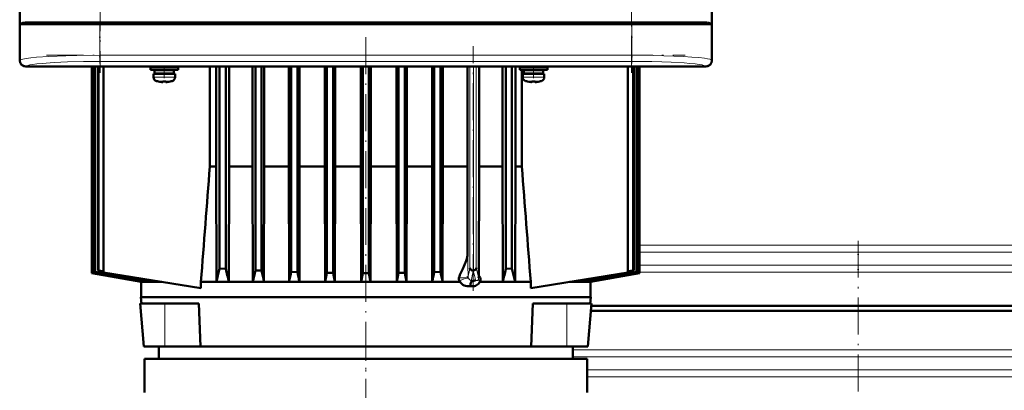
# Model space of a CAD drawing. Extents: x -1438 to 1837, y -1650 to 612.
# Tile 63 of 89: x -136 to 184, y 227 to 347. Entities that reach past the tile are written whole.
import ezdxf

# ---------------------------------------------------------------- set-up
doc = ezdxf.new("R2010")
doc.units = 0
doc.linetypes.add('DASHDOT', pattern=[18.5, 12, -3, 0.5, -3])

msp = doc.modelspace()

# ---------------------------------------------------------------- linework, layer by layer
at = {"color": 7, "linetype": 'DASHDOT', "lineweight": 18}
for p, q in [((-109.51, 522.1), (-109.51, 330.05)), ((63.09, 330.05), (63.09, 522.1)), ((80.35, 346.58), (-126.77, 346.58)), ((-126.97, 345.58), (80.56, 345.58)), ((-23.22, 341.58), (-23.22, 227.58)), ((11.62, 259.12), (11.62, 338.71)), ((-126.97, 335.73), (80.56, 335.73)), ((136.79, 275.46), (136.79, 21.79)), ((-23.21, 248.4), (-23.21, 112.47))]:
    msp.add_line(p, q, dxfattribs=at)
at = {"color": 7, "lineweight": 50}
for p, q in [((-135.68, 518.05), (-135.68, 334.1)), ((89.26, 334.1), (89.26, 518.05)), ((-135.71, 346.23), (-135.71, 425.93)), ((89.29, 427.93), (89.29, 346.23)), ((-135.68, 346.22), (-135.71, 346.23)), ((-135.7, 341.93), (-135.7, 346.23)), ((-132.62, 346.08), (-109.51, 346.08)), ((63.09, 346.08), (-109.51, 346.08)), ((86.21, 346.08), (63.09, 346.08)), ((89.29, 346.23), (89.26, 346.22)), ((89.29, 346.23), (89.29, 341.93)), ((-135.71, 334.08), (-135.71, 341.93)), ((-135.71, 341.93), (-135.68, 341.93)), ((89.26, 341.93), (89.29, 341.93)), ((89.29, 341.93), (89.29, 334.08)), ((-125.86, 332.08), (-133.71, 332.08)), ((87.27, 332.1), (-133.69, 332.1)), ((-125.85, 332.1), (-125.86, 332.08)), ((-121.56, 332.08), (-125.86, 332.08)), ((-121.56, 332.08), (-121.56, 332.1)), ((-23.86, 332.08), (-121.56, 332.08)), ((-112.22, 332.08), (-112.22, 264.93)), ((-112.22, 264.93), (-112.22, 332.08)), ((-112.03, 332.08), (-112.03, 265.01)), ((-111.95, 332.08), (-111.95, 265.04)), ((-111.39, 332.08), (-111.39, 265.28)), ((-111.24, 332.08), (-111.24, 265.34)), ((-110.3, 332.08), (-110.3, 265.72)), ((-110.06, 332.08), (-110.06, 265.81)), ((-108.47, 265.08), (-108.47, 332.08)), ((-88.71, 331.83), (-93.21, 331.83)), ((-93.21, 331.03), (-93.21, 331.83)), ((-88.71, 331.03), (-93.21, 331.03)), ((-92.21, 329.73), (-88.71, 329.73)), ((-92.21, 328.6), (-92.21, 329.73)), ((-88.71, 330.93), (-91.86, 330.93)), ((-91.86, 329.83), (-91.86, 330.93)), ((-88.71, 329.83), (-91.86, 329.83)), ((-90.71, 331.83), (-90.71, 332.08)), ((-90.71, 330.93), (-90.71, 331.03)), ((-90.71, 329.73), (-90.71, 329.83)), ((-88.71, 331.83), (-84.21, 331.83)), ((-88.71, 331.03), (-84.21, 331.03)), ((-85.56, 330.93), (-88.71, 330.93)), ((-85.56, 329.83), (-88.71, 329.83)), ((-85.21, 329.73), (-88.71, 329.73)), ((-86.71, 332.08), (-86.71, 331.83)), ((-86.71, 331.03), (-86.71, 330.93)), ((-86.71, 329.83), (-86.71, 329.73)), ((-85.56, 330.93), (-85.56, 329.83)), ((-85.21, 328.6), (-85.21, 329.73)), ((-84.21, 331.03), (-84.21, 331.83)), ((-73.91, 299.58), (-73.91, 332.08)), ((-71.89, 332.08), (-71.89, 299.58)), ((-70.72, 332.08), (-70.72, 266.44)), ((-68.72, 332.08), (-68.72, 266.32)), ((-67.66, 332.08), (-67.66, 299.58)), ((-60, 332.08), (-60, 299.58)), ((-59.09, 332.08), (-59.09, 265.81)), ((-57.09, 332.08), (-57.09, 265.72)), ((-56.25, 332.08), (-56.25, 299.58)), ((-48.22, 332.08), (-48.22, 299.58)), ((-47.47, 332.08), (-47.47, 265.34)), ((-45.47, 332.08), (-45.47, 265.28)), ((-44.75, 332.08), (-44.75, 299.58)), ((-36.51, 332.08), (-36.51, 299.58)), ((-35.84, 332.08), (-35.84, 265.04)), ((-33.84, 332.08), (-33.84, 265.01)), ((-33.2, 332.08), (-33.2, 299.58)), ((-24.85, 332.08), (-24.85, 299.58)), ((-24.22, 332.08), (-24.22, 264.93)), ((-23.85, 332.1), (-23.86, 332.08)), ((-19.56, 332.08), (-23.86, 332.08)), ((-22.22, 332.08), (-22.22, 264.93)), ((-21.59, 332.08), (-21.59, 299.58)), ((-19.56, 332.08), (-19.56, 332.1)), ((75.14, 332.08), (-19.56, 332.08)), ((-13.24, 332.08), (-13.24, 299.58)), ((-12.59, 332.08), (-12.59, 265.01)), ((-10.59, 332.08), (-10.59, 265.04)), ((-9.93, 332.08), (-9.93, 299.58)), ((-1.68, 332.08), (-1.68, 299.58)), ((-0.97, 332.08), (-0.97, 265.28)), ((1.03, 332.08), (1.03, 265.34)), ((1.79, 332.08), (1.79, 299.58)), ((9.81, 332.08), (9.81, 299.58)), ((13.57, 332.08), (13.57, 299.58)), ((21.23, 332.08), (21.23, 299.58)), ((22.28, 332.08), (22.28, 266.32)), ((24.28, 332.08), (24.28, 266.44)), ((25.45, 332.08), (25.45, 299.58)), ((31.29, 331.83), (26.79, 331.83)), ((26.79, 331.03), (26.79, 331.83)), ((31.29, 331.03), (26.79, 331.03)), ((27.48, 332.08), (27.48, 331.83)), ((27.48, 331.03), (27.48, 299.58)), ((27.79, 329.73), (31.29, 329.73)), ((27.79, 328.6), (27.79, 329.73)), ((31.29, 330.93), (28.14, 330.93)), ((28.14, 329.83), (28.14, 330.93)), ((31.29, 329.83), (28.14, 329.83)), ((29.29, 331.83), (29.29, 332.08)), ((29.29, 330.93), (29.29, 331.03)), ((29.29, 329.73), (29.29, 329.83)), ((35.79, 331.83), (31.29, 331.83)), ((35.79, 331.03), (31.29, 331.03)), ((34.44, 330.93), (31.29, 330.93)), ((34.44, 329.83), (31.29, 329.83)), ((34.79, 329.73), (31.29, 329.73)), ((33.29, 332.08), (33.29, 331.83)), ((33.29, 331.03), (33.29, 330.93)), ((33.29, 329.83), (33.29, 329.73)), ((34.44, 330.93), (34.44, 329.83)), ((34.79, 328.6), (34.79, 329.73)), ((35.79, 331.03), (35.79, 331.83)), ((61.95, 265.08), (61.95, 332.08)), ((63.63, 332.08), (63.63, 265.81)), ((63.86, 332.08), (63.86, 265.72)), ((64.8, 332.08), (64.8, 265.34)), ((64.96, 332.08), (64.96, 265.28)), ((65.52, 332.08), (65.52, 265.04)), ((65.59, 332.08), (65.59, 265.01)), ((65.78, 332.08), (65.78, 264.93)), ((65.78, 332.08), (65.78, 264.93)), ((75.15, 332.1), (75.14, 332.08)), ((79.44, 332.08), (75.14, 332.08)), ((79.44, 332.08), (79.44, 332.1)), ((87.29, 332.08), (79.44, 332.08)), ((-90.64, 327.19), (-90.63, 327.2)), ((-89.21, 327.2), (-89.21, 327.05)), ((-88.21, 327.2), (-88.21, 327.05)), ((-86.79, 327.2), (-86.78, 327.19)), ((29.36, 327.19), (29.37, 327.2)), ((30.79, 327.2), (30.79, 327.05)), ((31.79, 327.2), (31.79, 327.05)), ((33.21, 327.2), (33.22, 327.19)), ((-73.91, 299.58), (-71.89, 299.58)), ((-71.79, 262.11), (-71.89, 299.58)), ((-67.66, 299.58), (-67.75, 262.11)), ((-67.66, 299.58), (-60, 299.58)), ((-60, 299.58), (-59.92, 262.11)), ((-56.25, 299.58), (-56.32, 262.11)), ((-56.25, 299.58), (-48.22, 299.58)), ((-48.22, 299.58), (-48.15, 262.11)), ((-44.75, 299.58), (-44.82, 262.11)), ((-44.75, 299.58), (-36.51, 299.58)), ((-36.51, 299.58), (-36.43, 262.11)), ((-33.2, 299.58), (-33.27, 262.11)), ((-33.2, 299.58), (-24.85, 299.58)), ((-24.85, 299.58), (-24.78, 262.11)), ((-21.59, 299.58), (-21.66, 262.11)), ((-21.59, 299.58), (-13.24, 299.58)), ((-13.24, 299.58), (-13.17, 262.11)), ((-9.93, 299.58), (-10, 262.11)), ((-9.93, 299.58), (-1.68, 299.58)), ((-1.68, 299.58), (-1.61, 262.11)), ((1.79, 299.58), (1.71, 262.11)), ((1.79, 299.58), (9.81, 299.58)), ((9.81, 299.58), (9.87, 271.62)), ((13.57, 299.58), (13.49, 264.1)), ((13.57, 299.58), (21.23, 299.58)), ((21.23, 299.58), (21.32, 262.11)), ((25.45, 299.58), (25.36, 262.11)), ((25.45, 299.58), (27.48, 299.58)), ((-110.06, 265.81), (-110.3, 265.72)), ((-110.3, 265.72), (-108.47, 265.41)), ((-110.06, 265.81), (-108.47, 265.55)), ((-70.72, 266.44), (-68.72, 266.32)), ((-59.09, 265.81), (-57.09, 265.72)), ((11.72, 265.76), (11.71, 265.76)), ((11.72, 265.76), (11.74, 265.77)), ((11.8, 265.77), (11.74, 265.77)), ((22.28, 266.32), (24.28, 266.44)), ((63.63, 265.81), (61.95, 265.54)), ((63.86, 265.72), (61.95, 265.4)), ((63.63, 265.81), (63.86, 265.72)), ((-112.22, 264.93), (-112.22, 264.93)), ((-112.22, 264.93), (-96.2, 262.11)), ((-96.22, 262.11), (-112.22, 264.93)), ((-111.95, 265.04), (-112.03, 265.01)), ((-112.03, 265.01), (-95.52, 262.11)), ((-111.24, 265.34), (-111.39, 265.28)), ((-76.82, 260.06), (-108.47, 265.08)), ((-94.99, 262.46), (-95.01, 262.11)), ((-91.81, 262.44), (-91.83, 262.11)), ((-47.47, 265.34), (-45.47, 265.28)), ((-36.43, 262.11), (-35.84, 265.04)), ((-35.84, 265.04), (-33.84, 265.01)), ((-33.27, 262.11), (-33.84, 265.01)), ((-24.78, 262.11), (-24.22, 264.93)), ((-22.22, 264.93), (-24.22, 264.93)), ((-21.66, 262.11), (-22.22, 264.93)), ((-13.17, 262.11), (-12.59, 265.01)), ((-12.59, 265.01), (-10.59, 265.04)), ((-10, 262.11), (-10.59, 265.04)), ((1.03, 265.34), (-0.97, 265.28)), ((11.14, 262.44), (11.03, 262.51)), ((30.38, 260.08), (61.95, 265.08)), ((45.37, 262.45), (45.39, 262.11)), ((48.56, 262.46), (48.57, 262.11)), ((65.59, 265.01), (49.09, 262.11)), ((65.78, 264.93), (49.76, 262.11)), ((49.78, 262.11), (65.78, 264.93)), ((64.8, 265.34), (64.96, 265.28)), ((65.52, 265.04), (65.59, 265.01)), ((65.78, 264.93), (65.78, 264.93)), ((-96.22, 262.11), (-96.2, 262.11)), ((-96.22, 262.11), (-96.22, 262.08)), ((-96.22, 262.08), (-89.53, 262.08)), ((-96.22, 262.08), (-96.22, 257.08)), ((-96.19, 262.23), (-96.2, 262.11)), ((-95.52, 262.11), (-95.01, 262.11)), ((-92.94, 262.11), (-91.83, 262.11)), ((-76.82, 262.08), (7.44, 262.08)), ((-76.82, 260.06), (-76.82, 262.08)), ((-71.79, 262.11), (-67.75, 262.11)), ((-59.92, 262.11), (-56.32, 262.11)), ((-48.15, 262.11), (-44.82, 262.11)), ((-36.43, 262.11), (-33.27, 262.11)), ((-24.78, 262.11), (-21.66, 262.11)), ((-13.17, 262.11), (-10, 262.11)), ((-1.61, 262.11), (1.71, 262.11)), ((13.8, 262.08), (30.38, 262.08)), ((21.32, 262.11), (25.36, 262.11)), ((30.38, 262.08), (30.38, 260.08)), ((43.01, 262.08), (49.78, 262.08)), ((45.39, 262.11), (46.51, 262.11)), ((48.57, 262.11), (49.09, 262.11)), ((49.76, 262.23), (49.76, 262.11)), ((49.78, 262.11), (49.76, 262.11)), ((49.78, 262.11), (49.78, 262.08)), ((49.78, 262.08), (49.78, 257.08)), ((-23.22, 257.08), (-96.29, 257.08)), ((-96.12, 255.08), (-96.29, 257.08)), ((49.86, 257.08), (-23.22, 257.08)), ((49.68, 255.08), (49.86, 257.08)), ((-96.59, 255.08), (-88.59, 255.08)), ((-95.37, 241.08), (-96.59, 255.08)), ((-88.59, 255.08), (-77.46, 255.08)), ((-77.46, 255.08), (-76.92, 241.08)), ((30.48, 241.08), (31.03, 255.08)), ((31.03, 255.08), (42.16, 255.08)), ((42.16, 255.08), (47.92, 255.08)), ((47.92, 255.08), (50.16, 255.08)), ((48.93, 241.08), (50.16, 255.08)), ((48.93, 241.08), (50.16, 255.08)), ((50.09, 254.32), (136.79, 254.32)), ((136.79, 254.32), (223.47, 254.32)), ((136.79, 252.63), (49.94, 252.63)), ((223.62, 252.63), (136.79, 252.63)), ((-95.37, 241.08), (-93.69, 241.08)), ((-93.69, 241.08), (-88.59, 241.08)), ((-90.48, 241.08), (-90.48, 237.08)), ((-88.59, 241.08), (-76.92, 241.08)), ((-76.92, 241.08), (-23.22, 241.08)), ((-23.22, 241.08), (30.48, 241.08)), ((30.48, 241.08), (42.16, 241.08)), ((42.16, 241.08), (47.28, 241.08)), ((44.04, 237.08), (44.04, 241.08)), ((47.28, 241.08), (48.93, 241.08)), ((-23.21, 237.08), (-95.11, 237.08)), ((-95.11, 237.08), (-95.11, 226.08)), ((44.04, 237.08), (-90.48, 237.08)), ((-23.21, 237.08), (48.69, 237.08)), ((48.69, 237.08), (48.69, 226.08))]:
    msp.add_line(p, q, dxfattribs=at)
at = {"color": 7, "lineweight": 18}
for p, q in [((-135.44, 506.1), (-135.44, 346.06)), ((89.02, 346.06), (89.02, 506.1)), ((-109.51, 505.58), (-109.51, 346.58)), ((63.09, 346.58), (63.09, 354.08)), ((-109.51, 346.58), (-133.08, 346.58)), ((-109.68, 345.58), (-109.68, 346.08)), ((-109.51, 346.58), (63.09, 346.58)), ((-109.51, 346.58), (-109.51, 346.08)), ((86.66, 346.58), (63.09, 346.58)), ((63.09, 346.58), (63.09, 346.08)), ((63.26, 346.08), (63.26, 345.58)), ((-135.62, 345.58), (-127.39, 345.58)), ((-135.62, 334.16), (-135.62, 345.58)), ((-127.39, 345.58), (-109.68, 345.58)), ((63.26, 345.58), (-109.68, 345.58)), ((-109.68, 345.58), (-109.68, 335.73)), ((63.26, 345.58), (63.26, 335.73)), ((63.26, 345.58), (89.2, 345.58)), ((89.2, 345.58), (89.2, 334.16)), ((-135.68, 334.1), (-135.62, 334.16)), ((-109.68, 335.73), (63.26, 335.73)), ((-109.68, 333.73), (-109.68, 335.73)), ((63.26, 333.73), (-109.68, 333.73)), ((63.26, 335.73), (63.26, 333.73)), ((89.2, 334.16), (89.26, 334.1)), ((-133.62, 332.17), (-133.69, 332.1)), ((10.62, 332.08), (10.62, 266.61)), ((11.74, 265.77), (11.74, 332.08)), ((11.8, 265.77), (11.8, 332.08)), ((12.69, 332.08), (12.69, 266.61)), ((87.27, 332.1), (87.2, 332.17)), ((-88.71, 328.6), (-92.21, 328.6)), ((-88.71, 327.35), (-91.28, 327.35)), ((-88.68, 328.6), (-88.71, 328.6)), ((-88.69, 327.35), (-88.71, 327.35)), ((-86.14, 327.35), (-88.69, 327.35)), ((-88.68, 328.6), (-85.21, 328.6)), ((31.29, 328.6), (27.79, 328.6)), ((31.29, 327.35), (28.72, 327.35)), ((31.32, 328.6), (31.29, 328.6)), ((31.31, 327.35), (31.29, 327.35)), ((33.86, 327.35), (31.31, 327.35)), ((31.32, 328.6), (34.79, 328.6)), ((65.78, 274.01), (136.79, 274.01)), ((136.79, 274.01), (207.78, 274.01)), ((9.89, 271.15), (9.87, 271.62)), ((136.79, 271.73), (65.78, 271.73)), ((207.78, 271.73), (136.79, 271.73)), ((65.78, 267.52), (136.79, 267.52)), ((136.79, 267.52), (207.78, 267.52)), ((136.79, 265.25), (65.78, 265.25)), ((207.78, 265.25), (136.79, 265.25)), ((-88.59, 241.08), (-88.59, 255.08)), ((42.16, 241.08), (42.16, 255.08)), ((44.04, 240.01), (136.79, 240.01)), ((136.79, 240.01), (229.52, 240.01)), ((44.04, 237.73), (136.79, 237.73)), ((136.79, 237.73), (229.52, 237.73)), ((48.69, 233.52), (136.79, 233.52)), ((136.79, 231.25), (48.69, 231.25)), ((136.79, 233.52), (224.89, 233.52)), ((224.89, 231.25), (136.79, 231.25))]:
    msp.add_line(p, q, dxfattribs=at)
at = {"color": 7, "linetype": 'DASHDOT', "lineweight": 18, "ltscale": 0.34239}
for p, q in [((-109.68, 346.72), (-109.68, 333.02)), ((63.26, 346.72), (63.26, 333.02))]:
    msp.add_line(p, q, dxfattribs=at)
at = {"color": 7, "linetype": 'DASHDOT', "lineweight": 18, "ltscale": 0.104369}
for p, q in [((-88.71, 328.25), (-88.71, 332.42)), ((31.29, 328.25), (31.29, 332.42))]:
    msp.add_line(p, q, dxfattribs=at)
at = {"color": 7, "linetype": 'DASHDOT', "lineweight": 18, "ltscale": 0.000941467}
for p, q in [((-89.71, 327.05), (-89.71, 327.01)), ((30.29, 327.05), (30.29, 327.01))]:
    msp.add_line(p, q, dxfattribs=at)
at = {"color": 7, "linetype": 'DASHDOT', "lineweight": 18, "ltscale": 0.000794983}
for p, q in [((-87.71, 327.05), (-87.71, 327.02)), ((32.29, 327.05), (32.29, 327.02))]:
    msp.add_line(p, q, dxfattribs=at)
at = {"color": 7, "linetype": 'DASHDOT', "lineweight": 18, "ltscale": 0.262921}
msp.add_line((136.79, 274.89), (136.79, 264.37), dxfattribs=at)
at = {"color": 7, "lineweight": 50}
for points in [[(-135.38, 345.82), (-135.2, 345.91), (-135.05, 345.95), (-134.67, 346.02), (-133.79, 346.06), (-132.62, 346.08)], [(86.21, 346.08), (87.67, 346.05), (88.46, 345.99), (88.65, 345.95), (88.96, 345.82)], [(-89.21, 327.05), (-89.21, 327.04), (-89.21, 327.04), (-89.22, 327.04), (-89.24, 327.03), (-89.3, 327.02), (-89.71, 327.05)], [(-88.21, 327.05), (-88.21, 327.04), (-88.2, 327.04), (-88.19, 327.03), (-88.16, 327.03)], [(-88.21, 327.05), (-88.21, 327.04), (-88.2, 327.04), (-88.2, 327.04), (-88.18, 327.03), (-88.13, 327.03), (-87.98, 327.03), (-87.71, 327.05)], [(30.79, 327.05), (30.79, 327.04), (30.79, 327.04), (30.78, 327.04), (30.76, 327.03), (30.7, 327.02), (30.29, 327.05)], [(31.79, 327.05), (31.79, 327.04), (31.8, 327.04), (31.81, 327.03), (31.84, 327.03)], [(31.79, 327.05), (31.79, 327.04), (31.8, 327.04), (31.8, 327.04), (31.82, 327.03), (31.87, 327.03), (32.02, 327.03), (32.29, 327.05)], [(7.04, 263.34), (7.19, 263.84), (7.37, 264.34), (7.65, 265), (8.27, 266.33), (8.84, 267.59), (9.35, 268.9), (9.56, 269.6)], [(9.56, 269.6), (9.78, 270.6), (9.85, 271.11), (9.87, 271.62)], [(-70.72, 266.44), (-71.27, 264.11), (-71.79, 262.11)], [(11.71, 265.76), (11.33, 265.81), (11.08, 265.91), (10.88, 266.07)], [(11.8, 265.77), (12.1, 265.85), (12.29, 265.96), (12.45, 266.09), (12.6, 266.29), (12.69, 266.61)], [(25.36, 262.11), (25.01, 263.44), (24.28, 266.44)], [(7.27, 262.3), (7.11, 262.58), (7.02, 262.9), (7.01, 263.12), (7.04, 263.34)], [(13.88, 262.22), (14.01, 262.61), (14.03, 263.04), (13.92, 263.45), (13.73, 263.81), (13.49, 264.1)], [(10.66, 260.72), (10.19, 260.64), (9.71, 260.65), (9.23, 260.74), (8.77, 260.92), (8.34, 261.16), (7.94, 261.48), (7.68, 261.76), (7.44, 262.08)], [(10.66, 260.72), (10.83, 261.42), (11.06, 262), (11.29, 262.36)], [(13.8, 262.08), (13.6, 261.74), (13.35, 261.44), (13.06, 261.19), (12.75, 260.98), (12.41, 260.83), (12.07, 260.72), (11.72, 260.66), (11.37, 260.64), (11.02, 260.66), (10.66, 260.72)]]:
    msp.add_lwpolyline(points, dxfattribs=at)
at = {"color": 7, "lineweight": 18}
for points in [[(-135.26, 346.28), (-134.98, 346.41), (-134.83, 346.45)], [(-134.83, 346.45), (-134.36, 346.53), (-133.98, 346.56), (-133.08, 346.58)], [(86.66, 346.58), (87.56, 346.56), (87.94, 346.53), (88.41, 346.45)], [(88.41, 346.45), (88.63, 346.39), (88.84, 346.28)], [(-135.62, 334.16), (-135.43, 334.28), (-135.14, 334.39), (-134.72, 334.5), (-133.58, 334.71), (-132.05, 334.9), (-130.2, 335.08), (-126.2, 335.34), (-120.71, 335.57), (-117.13, 335.65), (-109.68, 335.73)], [(-109.68, 333.73), (-115.02, 333.69), (-120.2, 333.56), (-124.55, 333.37), (-128.43, 333.1), (-130.09, 332.93), (-131.51, 332.75), (-132.41, 332.59), (-133.09, 332.42), (-133.5, 332.25), (-133.62, 332.17)], [(63.26, 335.73), (70.29, 335.66), (73.68, 335.58), (76.94, 335.47), (79.98, 335.33), (82.75, 335.16), (85.02, 334.97), (86.88, 334.75), (87.86, 334.59), (88.59, 334.43), (89.07, 334.25), (89.2, 334.16)], [(87.2, 332.17), (86.99, 332.31), (86.62, 332.44), (86.1, 332.57), (85.09, 332.75), (83.82, 332.92), (82.13, 333.09), (80.24, 333.24), (76, 333.47), (72.95, 333.59), (69.77, 333.67), (63.26, 333.73)], [(10.03, 263.87), (9.99, 267.43), (9.89, 271.15)], [(7.04, 263.35), (7.87, 263.37), (8.66, 263.44), (9.41, 263.56), (9.7, 263.64), (9.96, 263.77), (10.02, 263.84), (10.03, 263.87)], [(10.17, 263.29), (10.37, 262.96), (10.63, 262.7), (10.93, 262.54), (11.03, 262.51)], [(12.46, 262.51), (12.77, 262.48), (13.06, 262.56), (13.23, 262.68), (13.36, 262.87)]]:
    msp.add_lwpolyline(points, dxfattribs=at)
for centre, radius, start, end in [((-121.21, 340.62), 15.24, 159.0795, 161.0013), ((-134.73, 344.92), 1.11, 125.9527, 143.6664), ((-135, 345.89), 0.472, 123.3932, 158.8378), ((-134.95, 346.06), 0.492, 180.7849, 210.1357), ((-132.55, 346.57), 0.528, 179.529, 221.481), ((-132.62, 346.51), 0.433, 221.3324, 269.3679), ((86.2, 346.51), 0.433, 270.6333, 318.6759), ((86.13, 346.57), 0.528, 318.5121, 0.4702), ((88.58, 345.89), 0.471, 21.142, 56.6442), ((88.53, 346.06), 0.492, 329.8595, 359.2108), ((88.31, 344.92), 1.11, 36.3331, 54.0477), ((74.79, 340.62), 15.24, 18.9987, 20.9205), ((-432.85, 359.89), 453.17, 347.7664, 348.1212), ((-552.37, 382.26), 575.98, 348.00073, 348.33108), ((239.82, 315.89), 233.54, 192.3945, 193.2124), ((268.35, 321.77), 261.54, 192.1752, 192.9348), ((11.49, 263.91), 1.46, 181.7849, 205.0345), ((12.58, 263.22), 0.86, 335.7043, 0.381)]:
    msp.add_arc(centre, radius, start, end, dxfattribs=at)
at = {"color": 7, "lineweight": 50}
for centre, radius, start, end in [((-90.91, 328.6), 1.3, 180, 253.3985), ((-88.71, 335.98), 9, 253.3985, 257.6222), ((-88.71, 335.98), 8.99, 257.6503, 263.6107), ((-88.71, 335.98), 8.99, 257.6503, 263.6107), ((-89.25, 331.06), 4.04, 263.5178, 266.839), ((-88.71, 337.09), 9.9, 267.106, 269.9999), ((-88.71, 337.09), 9.9, 267.106, 269.9999), ((-88.71, 337.09), 9.9, 269.9998, 272.8943), ((-88.71, 337.09), 9.9, 269.9998, 272.8943), ((-88.13, 330.6), 3.58, 272.1824, 275.7456), ((-88.71, 335.98), 8.99, 276.3897, 282.3492), ((-88.71, 335.98), 8.99, 276.3893, 282.3497), ((-88.71, 335.98), 9, 282.3778, 286.6016), ((-86.51, 328.6), 1.3, 286.6016, 360), ((29.09, 328.6), 1.3, 180, 253.3985), ((31.29, 335.98), 9, 253.3985, 257.6222), ((31.29, 335.98), 8.99, 257.6503, 263.6107), ((31.29, 335.98), 8.99, 257.6503, 263.6107), ((30.75, 331.06), 4.04, 263.5178, 266.839), ((31.29, 337.09), 9.9, 267.106, 269.9999), ((31.29, 337.09), 9.9, 267.106, 269.9999), ((31.29, 337.09), 9.9, 269.9998, 272.8943), ((31.29, 337.09), 9.9, 269.9998, 272.8943), ((31.87, 330.6), 3.58, 272.1824, 275.7456), ((31.29, 335.98), 8.99, 276.3897, 282.3492), ((31.29, 335.98), 8.99, 276.3893, 282.3497), ((31.29, 335.98), 9, 282.3778, 286.6016), ((33.49, 328.6), 1.3, 286.6016, 360), ((15598.05, -933.91), 15720.42, 175.499716, 175.636798), ((-15650.95, -934.31), 15726.91, 4.362838, 4.499866), ((128.27, 309.29), 201.61, 192.3044, 193.5322), ((-299.56, 317.77), 246.02, 346.9245, 347.8069), ((383.86, 357.89), 450.48, 191.8063, 192.275), ((11.43, 266.66), 0.809, 183.5189, 227.1851), ((-174.73, 309.29), 201.64, 346.4678, 347.6955), ((2063.4, 12783.08), 12705.64, 260.141746, 260.219283), ((1372.9, 8864.74), 8726.62, 260.207104, 260.32998), ((604.81, 4511.47), 4306.08, 260.42794, 260.68973), ((-615.59, 382.96), 580.17, 347.97748, 348.3031), ((1211.26, 519.52), 1282.19, 191.43712, 191.58137), ((-1255.51, 519.08), 1279.96, 348.41845, 348.56296), ((569.15, 382.96), 580.16, 191.69684, 192.02245), ((12.13, 264), 1.84, 237.465, 242.7674), ((1.84, 338.1), 76.33, 277.1119, 278.0027), ((-5.48, 264.73), 18.98, 355.4591, 358.0995), ((-651.19, 4511.13), 4305.74, 279.31026, 279.57206), ((-1419.33, 8864.74), 8726.62, 279.670022, 279.792897), ((-2109.64, 12781.98), 12704.53, 279.780719, 279.858262), ((10.43, 264.56), 3.88, 215.556, 219.7905), ((11.57, 263.42), 2.61, 328.9401, 332.6266)]:
    msp.add_arc(centre, radius, start, end, dxfattribs=at)
for centre, major_axis, ratio, start_param, end_param in [((-133.71, 334.08), (1.41, -1.41), 0.999973, 3.927005, 5.497773), ((-133.68, 334.11), (1.42, 1.42), 0.995146, 2.358627, 3.924558), ((87.26, 334.11), (1.42, -1.42), 0.995146, 5.50022, 7.06615), ((87.29, 334.08), (1.41, 1.41), 0.999973, 3.927005, 5.497773)]:
    msp.add_ellipse(centre, major_axis=major_axis, ratio=ratio, start_param=start_param, end_param=end_param, dxfattribs=at)
at = {"color": 7, "lineweight": 18}
for centre, major_axis, ratio, start_param, end_param in [((-133.62, 334.16), (-1.41, 1.41), 0.995146, 0.787831, 2.353761), ((87.2, 334.16), (-1.41, -1.41), 0.995146, 0.787831, 2.353761), ((7.61, 261.76), (2.61, 1.48), 0.214501, 0.114809, 1.581665), ((16.13, 261.76), (2.76, -1.17), 0.231178, 3.232552, 3.860714)]:
    msp.add_ellipse(centre, major_axis=major_axis, ratio=ratio, start_param=start_param, end_param=end_param, dxfattribs=at)

doc.saveas('drawing.dxf')
